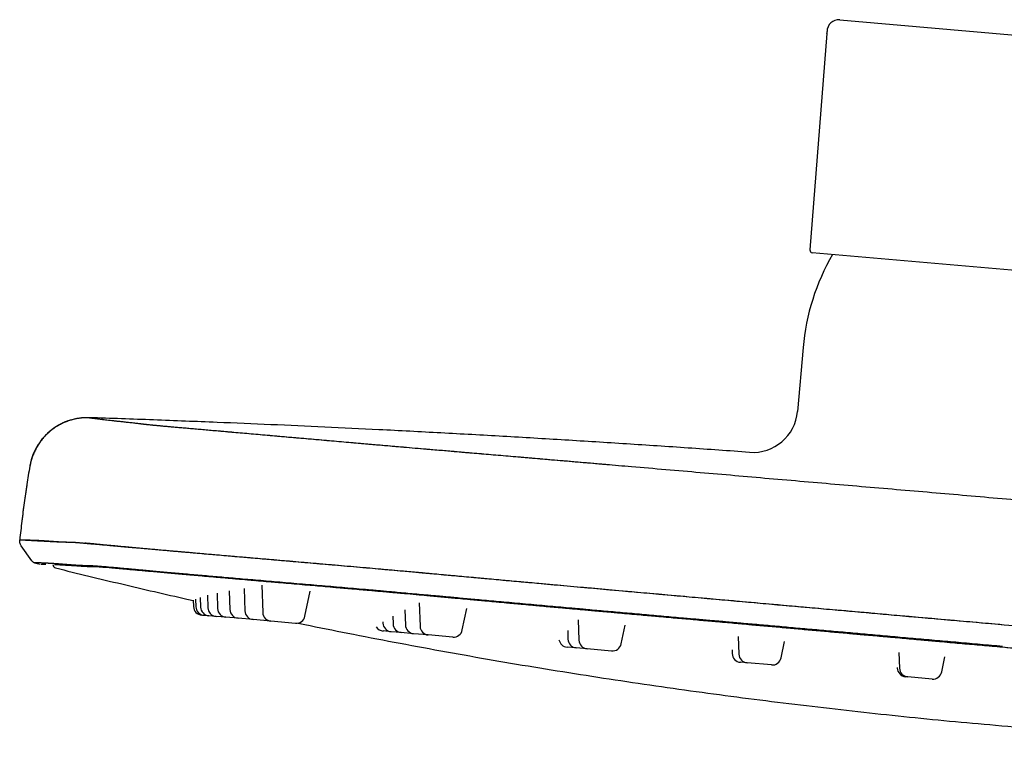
# Model space of a CAD drawing. Header units: millimetres. Extents: x 8 to 1894, y 12 to 2723.
# Tile 96 of 152: x 29 to 139, y 2641 to 2723. Entities that reach past the tile are written whole.
import ezdxf

# ---------------------------------------------------------------- set-up
doc = ezdxf.new("R2010")
doc.units = ezdxf.units.MM

msp = doc.modelspace()

# ---------------------------------------------------------------- linework, layer by layer
at = {"color": 7, "linetype": 'Continuous', "lineweight": 30}
for p, q in [((120.68, 2722.5), (144.72, 2720.4)), ((119.26, 2720.96), (117.36, 2696.89)), ((167.26, 2692.23), (117.63, 2696.57)), ((116.6, 2686.01), (115.98, 2678.9)), ((37.17, 2678.21), (36.67, 2678.21)), ((30.56, 2672.8), (30.54, 2672.8)), ((30.54, 2672.8), (30.56, 2672.8)), ((29.43, 2664.63), (29.42, 2664.63)), ((30.78, 2662.27), (29.6, 2663.96)), ((33.28, 2661.87), (33.36, 2661.87)), ((42.68, 2661.24), (43.24, 2661.19)), ((56.37, 2659.58), (56.47, 2656.52)), ((50.31, 2658.44), (50.36, 2657.06)), ((51.38, 2658.68), (51.44, 2656.96)), ((52.74, 2658.92), (52.81, 2656.84)), ((54.39, 2659.21), (54.48, 2656.69)), ((61.17, 2656.11), (61.76, 2658.9)), ((48.73, 2657.89), (48.76, 2657.2)), ((48.99, 2658.02), (49.02, 2657.17)), ((49.52, 2658.21), (49.55, 2657.13)), ((73.89, 2657.6), (73.98, 2654.99)), ((49.93, 2656.21), (49.67, 2656.23)), ((72.28, 2656.81), (72.34, 2655.13)), ((78.68, 2654.58), (79.18, 2656.96)), ((50.47, 2656.16), (49.93, 2656.21)), ((51.27, 2656.09), (50.47, 2656.16)), ((52.35, 2656), (51.27, 2656.09)), ((53.72, 2655.88), (52.35, 2656)), ((55.39, 2655.73), (53.72, 2655.88)), ((57.38, 2655.56), (55.39, 2655.73)), ((60.1, 2655.32), (57.38, 2655.56)), ((69.84, 2655.5), (69.84, 2655.35)), ((70.94, 2656.12), (70.97, 2655.25)), ((91.58, 2655.7), (91.66, 2653.44)), ((70.76, 2654.39), (69.87, 2654.47)), ((71.88, 2654.29), (70.76, 2654.39)), ((73.25, 2654.17), (71.88, 2654.29)), ((74.89, 2654.03), (73.25, 2654.17)), ((90.41, 2654.53), (90.44, 2653.55)), ((96.36, 2653.03), (96.8, 2655.1)), ((77.61, 2653.79), (74.89, 2654.03)), ((109.39, 2653.86), (109.46, 2651.88)), ((114.16, 2651.47), (114.55, 2653.31)), ((91.35, 2652.59), (90.34, 2652.68)), ((92.57, 2652.48), (91.35, 2652.59)), ((95.29, 2652.24), (92.57, 2652.48)), ((108.7, 2652.37), (108.71, 2651.95)), ((127.27, 2652.09), (127.33, 2650.32)), ((138.79, 2652.75), (138.62, 2652.76)), ((110.37, 2650.92), (109.62, 2650.99)), ((113.09, 2650.69), (110.37, 2650.92)), ((132.03, 2649.91), (132.39, 2651.6)), ((127.08, 2650.4), (127.08, 2650.34)), ((128.25, 2649.36), (127.99, 2649.38)), ((130.97, 2649.12), (128.25, 2649.36))]:
    msp.add_line(p, q, dxfattribs=at)
at = {"color": 7, "linetype": 'Continuous', "lineweight": 30, "flags": 128}
msp.add_lwpolyline([(139, 2655.17), (141.58, 2654.95)], dxfattribs=at)
at = {"color": 7, "linetype": 'Continuous', "lineweight": 30}
for centre, radius, start, end in [((120.57, 2721.2), 1.3, 85, 180.0883), ((116.27, 2721.2), 3, 355.5, 0.0883), ((117.66, 2696.87), 0.3, 175.5, 265), ((141.51, 2683.83), 25, 149.906, 175), ((111, 2679.34), 5, 265.8935, 355), ((33.51, 2661.88), 0.4, 179.4072, 256.0961), ((49.76, 2657.23), 1, 182, 265), ((50.02, 2657.21), 1, 182, 265), ((50.55, 2657.16), 1, 182, 265), ((51.36, 2657.09), 1, 182, 265), ((52.44, 2657), 1, 182, 265), ((53.81, 2656.88), 1, 182, 265), ((55.48, 2656.73), 1, 182, 265), ((57.47, 2656.56), 1, 182, 265), ((60.19, 2656.32), 1, 265, 348), ((70.84, 2655.39), 1, 182, 265), ((71.97, 2655.29), 1, 182, 265), ((69.96, 2655.46), 1, 211.6086, 265), ((73.34, 2655.17), 1, 182, 265), ((74.98, 2655.02), 1, 182, 265), ((77.7, 2654.79), 1, 265, 348), ((90.42, 2653.67), 1, 190.8853, 265), ((91.44, 2653.58), 1, 182, 265), ((92.66, 2653.48), 1, 182, 265), ((95.38, 2653.24), 1, 265, 348), ((109.71, 2651.98), 1, 182, 265), ((110.46, 2651.92), 1, 182, 265), ((113.18, 2651.68), 1, 265, 348), ((128.08, 2650.38), 1, 182, 265), ((128.33, 2650.36), 1, 182, 265), ((131.05, 2650.12), 1, 265, 348)]:
    msp.add_arc(centre, radius, start, end, dxfattribs=at)
for points, knots in [([(36.23, 2678.17), (36.18, 2678.16), (35.93, 2678.14), (35.5, 2678.06), (34.98, 2677.92), (34.49, 2677.74), (34.06, 2677.54), (33.63, 2677.31), (33.22, 2677.05), (32.83, 2676.75), (32.47, 2676.43), (32.13, 2676.08), (31.82, 2675.71), (31.54, 2675.32), (31.29, 2674.92), (31.07, 2674.5), (30.89, 2674.08), (30.74, 2673.65), (30.62, 2673.23), (30.57, 2672.94), (30.54, 2672.8)], [0, 0, 0, 0, 0.019752, 0.087804, 0.157289, 0.213755, 0.270846, 0.328415, 0.386308, 0.444363, 0.502419, 0.560312, 0.617881, 0.674972, 0.731437, 0.78714, 0.841953, 0.895765, 0.948475, 1, 1, 1, 1]), ([(36.9, 2678.21), (36.89, 2678.21), (36.87, 2678.21), (36.85, 2678.21), (36.82, 2678.21), (36.78, 2678.21), (36.75, 2678.21), (36.71, 2678.21), (36.66, 2678.21), (36.62, 2678.2), (36.57, 2678.2), (36.51, 2678.2), (36.45, 2678.19), (36.39, 2678.19), (36.33, 2678.18), (36.26, 2678.17), (36.18, 2678.16), (36.11, 2678.15), (36.03, 2678.14), (35.97, 2678.13), (35.92, 2678.13), (35.86, 2678.12), (35.76, 2678.1), (35.63, 2678.07), (35.45, 2678.03), (35.25, 2677.98), (35.03, 2677.92), (34.73, 2677.82), (34.36, 2677.67), (34.01, 2677.5), (33.73, 2677.35), (33.51, 2677.21), (33.27, 2677.06), (33.02, 2676.88), (32.75, 2676.66), (32.46, 2676.4), (32.18, 2676.12), (31.91, 2675.8), (31.66, 2675.47), (31.42, 2675.1), (31.19, 2674.7), (30.98, 2674.26), (30.81, 2673.8), (30.66, 2673.31), (30.59, 2672.97), (30.56, 2672.8)], [0, 0, 0, 0, 0.051962, 0.100966, 0.147016, 0.190115, 0.230264, 0.267468, 0.301733, 0.333064, 0.361472, 0.386967, 0.409566, 0.429294, 0.446187, 0.460305, 0.471749, 0.480716, 0.487614, 0.490556, 0.493364, 0.497137, 0.502848, 0.511574, 0.522795, 0.536547, 0.551416, 0.566337, 0.595758, 0.625265, 0.640604, 0.656115, 0.673487, 0.693134, 0.715044, 0.739184, 0.765502, 0.790257, 0.816547, 0.844282, 0.87335, 0.903617, 0.93493, 0.96712, 1, 1, 1, 1]), ([(36.9, 2678.21), (36.89, 2678.21), (36.88, 2678.21), (36.87, 2678.21), (36.87, 2678.21)], [0, 0, 0, 0, 0.9790927, 1, 1, 1, 1]), ([(110.64, 2674.35), (108.36, 2674.51), (103.8, 2674.84), (96.95, 2675.29), (90.09, 2675.72), (83.2, 2676.13), (76.3, 2676.51), (69.69, 2676.86), (63.38, 2677.16), (57.38, 2677.43), (52.21, 2677.65), (47.86, 2677.82), (44.32, 2677.96), (40.75, 2678.09), (38.37, 2678.17), (37.17, 2678.21)], [0, 0, 0, 0, 0.093146, 0.186371, 0.279831, 0.373647, 0.467636, 0.561455, 0.6436, 0.725172, 0.80647, 0.854459, 0.902639, 0.951118, 1, 1, 1, 1]), ([(37.17, 2678.21), (37.17, 2678.21), (37.17, 2678.21), (37.19, 2678.21), (37.21, 2678.2), (37.25, 2678.2), (37.29, 2678.19), (37.34, 2678.19), (37.4, 2678.18), (37.47, 2678.17), (37.55, 2678.16), (37.63, 2678.15), (37.72, 2678.14), (37.82, 2678.13), (37.92, 2678.11), (38.02, 2678.1), (38.13, 2678.09), (38.25, 2678.07), (38.35, 2678.06), (38.45, 2678.05), (38.5, 2678.04), (38.54, 2678.03), (38.55, 2678.03), (38.56, 2678.03), (38.57, 2678.03), (38.58, 2678.03), (38.59, 2678.03), (38.62, 2678.02), (38.74, 2678.01), (38.96, 2677.98), (39.29, 2677.94), (39.65, 2677.9), (40.04, 2677.86), (40.45, 2677.82), (40.91, 2677.77), (41.4, 2677.71), (41.92, 2677.66), (42.34, 2677.61), (42.61, 2677.58), (42.73, 2677.56), (42.78, 2677.56), (42.79, 2677.56), (42.8, 2677.56), (42.8, 2677.56), (42.81, 2677.55), (42.81, 2677.55), (42.82, 2677.55), (42.85, 2677.55), (42.9, 2677.54), (42.97, 2677.53), (43.04, 2677.53), (43.11, 2677.52), (43.17, 2677.51), (43.23, 2677.5), (43.28, 2677.5), (43.33, 2677.49), (43.37, 2677.49), (43.41, 2677.48), (43.44, 2677.48), (43.47, 2677.47), (43.5, 2677.47), (43.52, 2677.47), (43.54, 2677.47), (43.56, 2677.46), (43.58, 2677.46), (43.6, 2677.46), (43.65, 2677.45), (43.75, 2677.44), (43.9, 2677.43), (44.05, 2677.41), (44.18, 2677.4), (44.31, 2677.39), (44.45, 2677.37), (44.6, 2677.36), (44.75, 2677.35), (44.92, 2677.33), (45.17, 2677.31), (45.53, 2677.27), (46.02, 2677.23), (46.56, 2677.18), (47.14, 2677.13), (47.76, 2677.08), (48.41, 2677.02), (49.09, 2676.96), (49.79, 2676.9), (50.54, 2676.83), (51.31, 2676.77), (52.15, 2676.69), (53.03, 2676.61), (53.96, 2676.53), (54.93, 2676.45), (55.93, 2676.36), (56.97, 2676.27), (58.02, 2676.18), (59.08, 2676.08), (60.15, 2675.99), (61.26, 2675.89), (62.39, 2675.79), (63.53, 2675.69), (64.65, 2675.6), (65.73, 2675.5), (66.81, 2675.41), (67.89, 2675.31), (68.99, 2675.22), (70.12, 2675.12), (71.28, 2675.02), (72.49, 2674.91), (73.73, 2674.81), (74.85, 2674.71), (75.84, 2674.63), (76.67, 2674.56), (77.25, 2674.51), (77.58, 2674.48), (77.68, 2674.47), (77.78, 2674.46), (77.88, 2674.45), (77.98, 2674.44), (78.37, 2674.41), (79.05, 2674.35), (80.04, 2674.27), (81.07, 2674.18), (82.14, 2674.09), (83.24, 2674), (84.37, 2673.9), (85.54, 2673.8), (86.74, 2673.7), (87.98, 2673.59), (89.26, 2673.48), (90.58, 2673.37), (91.93, 2673.25), (93.09, 2673.16), (94.04, 2673.07), (94.62, 2673.02), (94.96, 2672.99), (95.06, 2672.99)], [0, 0, 0, 0, 0.017308, 0.034397, 0.051267, 0.067918, 0.084348, 0.100559, 0.11655, 0.133885, 0.150953, 0.167754, 0.184288, 0.200554, 0.216552, 0.232282, 0.247746, 0.262944, 0.277877, 0.286945, 0.295912, 0.297033, 0.298151, 0.299268, 0.300384, 0.301498, 0.30261, 0.303776, 0.311077, 0.340625, 0.371015, 0.40127, 0.431396, 0.46139, 0.491242, 0.5239, 0.556352, 0.584724, 0.597148, 0.602603, 0.605, 0.605269, 0.605539, 0.605808, 0.606076, 0.606345, 0.606614, 0.606883, 0.611256, 0.615371, 0.619231, 0.622835, 0.626183, 0.629275, 0.632113, 0.634549, 0.63676, 0.638746, 0.640506, 0.642042, 0.643352, 0.644438, 0.64476, 0.645499, 0.646402, 0.647303, 0.648202, 0.651721, 0.657947, 0.661079, 0.664195, 0.667293, 0.670377, 0.673446, 0.6765, 0.679542, 0.682571, 0.689866, 0.697116, 0.704329, 0.711516, 0.718682, 0.725838, 0.732581, 0.739327, 0.746084, 0.752856, 0.759651, 0.766856, 0.774032, 0.781187, 0.788329, 0.795469, 0.802616, 0.809369, 0.816147, 0.82296, 0.829818, 0.836731, 0.843068, 0.849298, 0.855234, 0.861165, 0.867164, 0.873231, 0.879368, 0.885748, 0.892212, 0.898763, 0.903138, 0.907554, 0.911475, 0.91199, 0.912507, 0.913024, 0.913542, 0.91406, 0.914579, 0.919396, 0.924407, 0.929612, 0.935009, 0.9406, 0.946279, 0.952144, 0.958195, 0.96443, 0.97085, 0.977454, 0.984243, 0.991224, 0.994894, 0.998489, 1, 1, 1, 1]), ([(37.17, 2678.21), (37.17, 2678.21), (37.18, 2678.21), (37.25, 2678.2), (37.36, 2678.18), (37.52, 2678.16), (37.72, 2678.14), (37.97, 2678.11), (38.23, 2678.07), (38.42, 2678.05), (38.51, 2678.04)], [0, 0, 0, 0, 0.129445, 0.258902, 0.38837, 0.517845, 0.647324, 0.774493, 0.90166, 1, 1, 1, 1]), ([(51.72, 2676.73), (51.85, 2676.72), (52.27, 2676.68), (53.01, 2676.62), (53.95, 2676.53), (54.94, 2676.45), (55.96, 2676.36), (57.01, 2676.27), (58.08, 2676.17), (59.15, 2676.08), (60.23, 2675.98), (61.33, 2675.89), (62.46, 2675.79), (63.58, 2675.69), (64.68, 2675.59), (65.77, 2675.5), (66.88, 2675.4), (68, 2675.3), (69.14, 2675.2), (70.3, 2675.1), (71.51, 2675), (72.77, 2674.89), (74.08, 2674.78), (75.41, 2674.66), (76.75, 2674.55), (78.36, 2674.41), (80.26, 2674.25), (82.42, 2674.07), (84.59, 2673.88), (86.77, 2673.7), (89.17, 2673.49), (91.79, 2673.27), (94.64, 2673.02), (97.82, 2672.75), (101.33, 2672.45), (105.16, 2672.12), (108.99, 2671.79), (112.85, 2671.45), (116.73, 2671.12), (120.64, 2670.78), (124.56, 2670.44), (128.47, 2670.11), (132.38, 2669.77), (136.3, 2669.43), (138.91, 2669.2), (140.22, 2669.08)], [0, 0, 0, 0, 0.006937, 0.022321, 0.037765, 0.053258, 0.068773, 0.084284, 0.099763, 0.114312, 0.128825, 0.143316, 0.157801, 0.172294, 0.185489, 0.198727, 0.212004, 0.225301, 0.2386, 0.251886, 0.265143, 0.279693, 0.294238, 0.308794, 0.323373, 0.337974, 0.361308, 0.384633, 0.407953, 0.431271, 0.454588, 0.485123, 0.51566, 0.546193, 0.587064, 0.627902, 0.668698, 0.709448, 0.750997, 0.792521, 0.834026, 0.87552, 0.917009, 0.9585, 1, 1, 1, 1]), ([(30.54, 2672.8), (30.43, 2672.12), (30.2, 2670.77), (29.91, 2668.73), (29.65, 2666.68), (29.5, 2665.32), (29.42, 2664.63)], [0, 0, 0, 0, 0.250017, 0.500008, 0.750001, 1, 1, 1, 1]), ([(30.2, 2670.69), (30.1, 2670.04), (29.91, 2668.73), (29.74, 2667.41), (29.66, 2666.75)], [0, 0, 0, 0, 0.499983, 1, 1, 1, 1]), ([(29.6, 2663.96), (29.57, 2664.01), (29.5, 2664.11), (29.45, 2664.28), (29.41, 2664.46), (29.42, 2664.57), (29.42, 2664.63)], [0, 0, 0, 0, 0.248005, 0.500009, 0.752009, 1, 1, 1, 1]), ([(29.42, 2664.63), (29.42, 2664.63), (29.43, 2664.63), (29.44, 2664.63), (29.45, 2664.63), (29.47, 2664.63), (29.5, 2664.63), (29.54, 2664.63), (29.58, 2664.63), (29.64, 2664.62), (29.7, 2664.62), (29.77, 2664.61), (29.84, 2664.61), (29.93, 2664.6), (30.02, 2664.6), (30.11, 2664.59), (30.21, 2664.59), (30.32, 2664.58), (30.42, 2664.57), (30.53, 2664.57), (30.63, 2664.56), (30.74, 2664.56), (30.85, 2664.55), (30.97, 2664.54), (31.08, 2664.54), (31.2, 2664.53), (31.32, 2664.52), (31.45, 2664.52), (31.58, 2664.51), (31.71, 2664.5), (31.85, 2664.49), (31.99, 2664.49), (32.13, 2664.48), (32.27, 2664.47), (32.43, 2664.46), (32.58, 2664.46), (32.74, 2664.45), (32.89, 2664.44), (33.05, 2664.43), (33.2, 2664.43), (33.35, 2664.42), (33.49, 2664.41), (33.63, 2664.41), (33.77, 2664.4), (33.91, 2664.4), (34.06, 2664.39), (34.22, 2664.38), (34.39, 2664.38), (34.55, 2664.37), (34.65, 2664.37), (34.7, 2664.37)], [0, 0, 0, 0, 0.0251115, 0.0499316, 0.0745478, 0.0989798, 0.1231652, 0.1470475, 0.1748304, 0.2023008, 0.2294859, 0.2563175, 0.2832718, 0.309822, 0.3360194, 0.3618823, 0.3873948, 0.4125452, 0.4373475, 0.4587798, 0.4799571, 0.5008398, 0.5213874, 0.5415834, 0.5614765, 0.5811229, 0.6005645, 0.6206866, 0.6405066, 0.6599789, 0.6790964, 0.6978818, 0.716357, 0.7361762, 0.7556506, 0.7747829, 0.7935741, 0.8120125, 0.8300817, 0.8477675, 0.8636372, 0.8791863, 0.8944222, 0.9093517, 0.9239799, 0.9383089, 0.9551106, 0.9714848, 0.9874317, 1, 1, 1, 1]), ([(29.43, 2664.63), (29.44, 2664.63), (29.45, 2664.63), (29.52, 2664.63), (29.64, 2664.63), (29.8, 2664.63), (30.01, 2664.62), (30.27, 2664.61), (30.56, 2664.6), (30.91, 2664.59), (31.3, 2664.57), (31.74, 2664.55), (32.22, 2664.52), (32.74, 2664.48), (33.21, 2664.45), (33.59, 2664.43), (33.87, 2664.41), (34.16, 2664.39), (34.46, 2664.38), (34.78, 2664.37), (35.08, 2664.36), (35.3, 2664.36), (35.46, 2664.35), (35.49, 2664.35)], [0, 0, 0, 0, 0.050041, 0.113141, 0.176237, 0.239331, 0.302427, 0.364398, 0.426373, 0.488355, 0.550345, 0.612342, 0.674342, 0.736343, 0.798339, 0.826174, 0.854011, 0.881855, 0.909707, 0.937531, 0.965307, 0.993201, 1, 1, 1, 1]), ([(35.4, 2664.35), (35.4, 2664.35), (35.42, 2664.35), (35.43, 2664.35), (35.45, 2664.35), (35.45, 2664.35), (35.45, 2664.35), (35.46, 2664.35), (35.46, 2664.35), (35.46, 2664.35), (35.47, 2664.35), (35.47, 2664.35), (35.48, 2664.35), (35.48, 2664.35), (35.5, 2664.35), (35.51, 2664.35), (35.53, 2664.35), (35.55, 2664.34), (35.58, 2664.34), (35.62, 2664.34), (35.66, 2664.33), (35.71, 2664.33), (35.77, 2664.32), (35.85, 2664.32), (35.93, 2664.31), (36.04, 2664.3), (36.15, 2664.29), (36.29, 2664.28), (36.44, 2664.26), (36.62, 2664.25), (36.81, 2664.23), (37.01, 2664.21), (37.22, 2664.2), (37.46, 2664.17), (37.71, 2664.15), (38, 2664.13), (38.3, 2664.1), (38.62, 2664.07), (38.97, 2664.04), (39.34, 2664.01), (39.75, 2663.97), (40.19, 2663.93), (40.68, 2663.89), (41.22, 2663.84), (41.8, 2663.79), (42.42, 2663.74), (43.08, 2663.68), (43.76, 2663.62), (44.46, 2663.56), (45.16, 2663.49), (45.81, 2663.44), (46.41, 2663.38), (46.91, 2663.34), (47.27, 2663.31), (47.47, 2663.29), (47.52, 2663.29), (47.58, 2663.28), (47.63, 2663.28), (47.69, 2663.27), (47.75, 2663.27), (48.09, 2663.24), (48.73, 2663.18), (49.68, 2663.1), (50.65, 2663.01), (51.63, 2662.93), (52.61, 2662.84), (53.61, 2662.75), (54.61, 2662.67), (55.64, 2662.58), (56.67, 2662.49), (57.58, 2662.41), (58.38, 2662.34), (58.9, 2662.3), (59.25, 2662.27), (59.42, 2662.26), (59.6, 2662.24), (59.78, 2662.23), (59.96, 2662.21), (60.52, 2662.16), (61.47, 2662.08), (62.82, 2661.96), (64.19, 2661.85), (65.57, 2661.73), (66.97, 2661.6), (68.31, 2661.49), (69.61, 2661.37), (70.86, 2661.26), (72.24, 2661.14), (73.28, 2661.04), (73.98, 2660.98), (74.2, 2660.96), (74.41, 2660.94), (74.63, 2660.92), (74.84, 2660.9), (75.67, 2660.83), (77.1, 2660.7), (79.14, 2660.51), (81.17, 2660.33), (83.19, 2660.14), (85.2, 2659.96), (87.58, 2659.75), (90.32, 2659.5), (93.42, 2659.22), (96.38, 2658.95), (99.2, 2658.7), (101.9, 2658.46), (104.58, 2658.22), (107.24, 2657.98), (109.86, 2657.75), (112.46, 2657.51), (115.05, 2657.28), (117.62, 2657.06), (120.17, 2656.83), (122.69, 2656.61), (125.19, 2656.38), (127.8, 2656.15), (130.53, 2655.91), (133.38, 2655.66), (136.2, 2655.42), (138.07, 2655.25), (139, 2655.17)], [0, 0, 0, 0, 0.001355, 0.003648, 0.003905, 0.004161, 0.004417, 0.004673, 0.004929, 0.005185, 0.00544, 0.005615, 0.006096, 0.006842, 0.007726, 0.008818, 0.010119, 0.011955, 0.01409, 0.016526, 0.019261, 0.022296, 0.026052, 0.030184, 0.034693, 0.039582, 0.044848, 0.05039, 0.056298, 0.062572, 0.069211, 0.075131, 0.081314, 0.08776, 0.094468, 0.101438, 0.108671, 0.115731, 0.123025, 0.130553, 0.138317, 0.146318, 0.155062, 0.164074, 0.173352, 0.182894, 0.192697, 0.20276, 0.211826, 0.221087, 0.230543, 0.236892, 0.243326, 0.249061, 0.249709, 0.250358, 0.251007, 0.251658, 0.252309, 0.252961, 0.253614, 0.264418, 0.275069, 0.28557, 0.29592, 0.306116, 0.316156, 0.326039, 0.33602, 0.345833, 0.35548, 0.361758, 0.367965, 0.369579, 0.371188, 0.372792, 0.374392, 0.375987, 0.377577, 0.389464, 0.401297, 0.413073, 0.424789, 0.436441, 0.448025, 0.458163, 0.468249, 0.478288, 0.491471, 0.493191, 0.49491, 0.496628, 0.498344, 0.500059, 0.501773, 0.517938, 0.534, 0.549963, 0.565832, 0.581614, 0.597306, 0.62177, 0.645972, 0.669915, 0.69111, 0.71216, 0.733045, 0.753712, 0.774122, 0.794312, 0.814354, 0.834304, 0.854125, 0.873739, 0.893083, 0.912173, 0.934433, 0.956513, 0.978391, 1, 1, 1, 1]), ([(36.67, 2664.27), (36.73, 2664.27), (36.91, 2664.25), (37.23, 2664.23), (37.64, 2664.19), (38.09, 2664.15), (38.58, 2664.1), (39.11, 2664.05), (39.7, 2664), (40.34, 2663.94), (41.03, 2663.87), (41.75, 2663.81), (42.52, 2663.74), (43.31, 2663.66), (44.12, 2663.59), (44.95, 2663.52), (45.81, 2663.44), (46.7, 2663.36), (47.64, 2663.28), (48.63, 2663.19), (49.68, 2663.1), (50.76, 2663), (51.87, 2662.91), (53.02, 2662.81), (54.18, 2662.71), (55.34, 2662.61), (56.5, 2662.51), (57.68, 2662.41), (58.88, 2662.3), (60.12, 2662.2), (61.41, 2662.09), (62.75, 2661.97), (64.11, 2661.85), (65.5, 2661.73), (66.91, 2661.61), (68.31, 2661.49), (69.7, 2661.36), (71.08, 2661.24), (72.46, 2661.12), (73.85, 2660.99), (75.51, 2660.84), (77.46, 2660.66), (79.68, 2660.46), (81.9, 2660.26), (84.13, 2660.05), (86.58, 2659.83), (89.26, 2659.59), (92.18, 2659.33), (95.44, 2659.03), (99.03, 2658.72), (102.95, 2658.37), (106.88, 2658.02), (110.84, 2657.67), (114.83, 2657.31), (118.86, 2656.95), (122.88, 2656.6), (126.91, 2656.24), (130.94, 2655.88), (134.97, 2655.52), (137.65, 2655.29), (139, 2655.17)], [0, 0, 0, 0, 0.007237, 0.019074, 0.030877, 0.042657, 0.054423, 0.066185, 0.078673, 0.091189, 0.103732, 0.116301, 0.128894, 0.141503, 0.153355, 0.165171, 0.176959, 0.188729, 0.200491, 0.212971, 0.225472, 0.237997, 0.250551, 0.26314, 0.275762, 0.287632, 0.299462, 0.311259, 0.323034, 0.334795, 0.347265, 0.359746, 0.372251, 0.384793, 0.397387, 0.410047, 0.421971, 0.433851, 0.445693, 0.457501, 0.469276, 0.48801, 0.506704, 0.525368, 0.544002, 0.562622, 0.587007, 0.611407, 0.635816, 0.6685, 0.701179, 0.733855, 0.76653, 0.799877, 0.833228, 0.866581, 0.899936, 0.933292, 0.966647, 1, 1, 1, 1]), ([(30.78, 2662.27), (30.8, 2662.25), (30.84, 2662.2), (30.91, 2662.14), (30.98, 2662.1), (31.04, 2662.08), (31.07, 2662.07)], [0, 0, 0, 0, 0.247994, 0.5, 0.752006, 1, 1, 1, 1]), ([(31.07, 2662.07), (31.17, 2662.04), (31.38, 2661.99), (31.59, 2661.94), (31.7, 2661.91)], [0, 0, 0, 0, 0.500798, 1, 1, 1, 1]), ([(138.79, 2652.75), (137.97, 2652.82), (136.34, 2652.96), (133.91, 2653.18), (131.52, 2653.39), (129.17, 2653.59), (126.87, 2653.8), (124.62, 2654), (122.42, 2654.2), (120.26, 2654.39), (118.13, 2654.58), (116.04, 2654.76), (113.98, 2654.95), (111.96, 2655.13), (110.43, 2655.26), (109.39, 2655.35), (108.82, 2655.4), (108.25, 2655.45), (107.67, 2655.51), (107.06, 2655.56), (106.12, 2655.64), (104.86, 2655.75), (103.09, 2655.91), (101.1, 2656.08), (98.93, 2656.28), (96.78, 2656.47), (94.68, 2656.65), (93.23, 2656.78), (92.41, 2656.85), (92.22, 2656.87), (92.02, 2656.89), (91.82, 2656.91), (91.61, 2656.93), (91.37, 2656.95), (91.12, 2656.97), (90.53, 2657.02), (89.64, 2657.1), (88.45, 2657.21), (87.24, 2657.32), (86.02, 2657.43), (84.79, 2657.54), (83.6, 2657.65), (82.46, 2657.75), (81.37, 2657.85), (80.36, 2657.94), (79.43, 2658.03), (78.58, 2658.1), (77.85, 2658.17), (77.23, 2658.23), (76.75, 2658.27), (76.42, 2658.3), (76.24, 2658.32), (76.18, 2658.32), (76.13, 2658.33), (76.07, 2658.33), (76.02, 2658.34), (75.62, 2658.37), (74.9, 2658.44), (73.87, 2658.53), (72.87, 2658.62), (71.9, 2658.71), (71.03, 2658.79), (70.26, 2658.86), (69.58, 2658.92), (68.91, 2658.98), (68.23, 2659.04), (67.34, 2659.12), (66.25, 2659.21), (64.98, 2659.32), (63.72, 2659.43), (62.47, 2659.54), (61.2, 2659.64), (59.93, 2659.75), (58.67, 2659.86), (57.44, 2659.97), (56.24, 2660.07), (55.08, 2660.17), (53.97, 2660.26), (52.91, 2660.36), (51.9, 2660.44), (50.91, 2660.53), (49.95, 2660.61), (49.01, 2660.69), (48.07, 2660.78), (47.15, 2660.86), (46.27, 2660.94), (45.42, 2661.01), (44.62, 2661.09), (43.93, 2661.15), (43.35, 2661.2), (42.87, 2661.24), (42.41, 2661.29), (41.96, 2661.33), (41.53, 2661.37), (41.12, 2661.4), (40.7, 2661.44), (40.28, 2661.48), (39.86, 2661.52), (39.46, 2661.55), (39.17, 2661.58), (38.95, 2661.6), (38.8, 2661.61), (38.66, 2661.62), (38.52, 2661.63), (38.39, 2661.65), (38.28, 2661.65), (38.15, 2661.66), (38, 2661.68), (37.84, 2661.69), (37.69, 2661.7), (37.56, 2661.7), (37.44, 2661.71), (37.36, 2661.71), (37.31, 2661.71), (37.29, 2661.71), (37.27, 2661.72), (37.25, 2661.72), (37.22, 2661.72), (37.2, 2661.72), (37.06, 2661.72), (36.8, 2661.73), (36.42, 2661.74), (36.05, 2661.76), (35.68, 2661.78), (35.33, 2661.81), (34.99, 2661.83), (34.66, 2661.86), (34.34, 2661.88), (34.03, 2661.91), (33.74, 2661.93), (33.46, 2661.95), (33.2, 2661.97), (33, 2661.98), (32.85, 2661.99), (32.74, 2661.99), (32.64, 2662), (32.54, 2662), (32.45, 2662.01), (32.36, 2662.01), (32.22, 2662.02), (32.03, 2662.03), (31.82, 2662.04), (31.69, 2662.04), (31.61, 2662.05), (31.58, 2662.05), (31.55, 2662.05), (31.52, 2662.05), (31.49, 2662.05), (31.46, 2662.05), (31.42, 2662.06), (31.37, 2662.06), (31.32, 2662.06), (31.27, 2662.06), (31.22, 2662.06), (31.18, 2662.07), (31.15, 2662.07), (31.12, 2662.07), (31.1, 2662.07), (31.08, 2662.07), (31.07, 2662.07), (31.07, 2662.07), (31.07, 2662.07)], [0, 0, 0, 0, 0.009695, 0.019246, 0.028652, 0.037915, 0.047033, 0.055848, 0.064525, 0.073062, 0.081461, 0.08972, 0.097841, 0.105822, 0.113666, 0.11594, 0.118203, 0.120454, 0.122694, 0.125015, 0.127664, 0.133863, 0.139999, 0.148763, 0.157398, 0.165906, 0.174287, 0.182425, 0.183217, 0.184009, 0.184799, 0.185589, 0.186377, 0.187325, 0.188375, 0.189418, 0.194305, 0.199056, 0.20367, 0.208749, 0.213653, 0.21838, 0.22293, 0.227304, 0.2315, 0.235046, 0.238455, 0.241726, 0.24381, 0.245834, 0.247566, 0.247789, 0.248011, 0.248233, 0.248454, 0.248674, 0.248894, 0.253205, 0.257389, 0.261449, 0.265384, 0.269196, 0.272105, 0.27494, 0.277701, 0.280466, 0.283486, 0.288907, 0.294368, 0.299871, 0.305421, 0.31102, 0.316967, 0.322863, 0.328717, 0.334538, 0.340335, 0.346117, 0.35156, 0.357001, 0.362445, 0.367898, 0.373364, 0.379164, 0.384953, 0.390737, 0.396521, 0.40231, 0.408107, 0.412019, 0.415939, 0.419868, 0.423807, 0.427758, 0.431723, 0.435704, 0.440517, 0.44535, 0.450207, 0.455091, 0.457294, 0.459503, 0.461719, 0.463942, 0.466173, 0.468162, 0.470086, 0.473562, 0.477177, 0.480934, 0.484834, 0.488385, 0.49205, 0.492888, 0.493732, 0.494582, 0.495437, 0.496299, 0.497166, 0.498039, 0.514778, 0.531669, 0.548705, 0.565883, 0.583198, 0.600333, 0.617593, 0.634974, 0.652473, 0.670086, 0.687814, 0.705656, 0.723615, 0.731716, 0.739841, 0.74799, 0.755923, 0.763806, 0.771672, 0.779522, 0.802735, 0.825807, 0.84874, 0.853049, 0.857353, 0.861652, 0.865947, 0.870236, 0.874519, 0.878497, 0.889576, 0.90086, 0.911295, 0.921899, 0.932671, 0.943612, 0.954722, 0.965798, 0.977036, 0.988437, 1, 1, 1, 1]), ([(31.82, 2661.91), (31.83, 2661.91), (31.86, 2661.91), (31.93, 2661.91), (32.02, 2661.9), (32.13, 2661.9), (32.23, 2661.9), (32.3, 2661.9), (32.33, 2661.89)], [0, 0, 0, 0, 0.0956072, 0.2957529, 0.490323, 0.6829049, 0.8734934, 1, 1, 1, 1]), ([(32.09, 2662.03), (32.09, 2662.03), (32.09, 2662.03), (32.09, 2662.03), (32.09, 2662.03)], [0, 0, 0, 0, 0.693378, 1, 1, 1, 1]), ([(33.36, 2661.87), (33.43, 2661.87), (33.63, 2661.86), (34.01, 2661.84), (34.5, 2661.81), (35.03, 2661.78), (35.61, 2661.74), (36.23, 2661.7), (36.94, 2661.66), (37.42, 2661.65), (37.77, 2661.64), (37.94, 2661.64), (38.14, 2661.63), (38.38, 2661.61), (38.67, 2661.59), (39, 2661.57), (39.36, 2661.54), (39.75, 2661.5), (40.18, 2661.47), (40.66, 2661.42), (41, 2661.39), (41.19, 2661.38), (41.2, 2661.38)], [0, 0, 0, 0, 0.055225, 0.160319, 0.265413, 0.370514, 0.475619, 0.580723, 0.685823, 0.790925, 0.810453, 0.830003, 0.849551, 0.869077, 0.88857, 0.90802, 0.926302, 0.944545, 0.962763, 0.980972, 0.999189, 1, 1, 1, 1]), ([(33.41, 2661.49), (34.64, 2661.18), (37.09, 2660.58), (40.76, 2659.7), (44.4, 2658.85), (47.05, 2658.24), (48.5, 2657.91), (48.73, 2657.86)], [0, 0, 0, 0, 0.241508, 0.480649, 0.717976, 0.954045, 1, 1, 1, 1]), ([(36.92, 2661.67), (36.95, 2661.67), (37.05, 2661.66), (37.23, 2661.66), (37.42, 2661.65), (37.53, 2661.65), (37.57, 2661.65), (37.58, 2661.65), (37.59, 2661.65), (37.6, 2661.65), (37.62, 2661.65), (37.66, 2661.65), (37.71, 2661.65), (37.76, 2661.64)], [0, 0, 0, 0, 0.087129, 0.393354, 0.660085, 0.776625, 0.791849, 0.807064, 0.822271, 0.837469, 0.852658, 0.867839, 1, 1, 1, 1]), ([(40.19, 2661.46), (40.27, 2661.46), (40.46, 2661.44), (40.79, 2661.41), (41.16, 2661.38), (41.42, 2661.36), (41.55, 2661.34)], [0, 0, 0, 0, 0.201111, 0.46965, 0.73967, 1, 1, 1, 1]), ([(40.19, 2661.46), (40.22, 2661.46), (40.3, 2661.46), (40.41, 2661.45), (40.53, 2661.43), (40.66, 2661.42), (40.78, 2661.41), (40.91, 2661.4), (41.04, 2661.39), (41.31, 2661.37), (41.75, 2661.33), (42.38, 2661.27), (43.05, 2661.21), (43.76, 2661.14), (44.5, 2661.08), (45.27, 2661.01), (46.06, 2660.94), (46.87, 2660.86), (47.71, 2660.79), (48.59, 2660.71), (49.51, 2660.63), (50.48, 2660.55), (51.5, 2660.46), (52.56, 2660.37), (53.65, 2660.27), (54.66, 2660.18), (55.31, 2660.13), (55.59, 2660.1)], [0, 0, 0, 0, 0.0123386, 0.0255691, 0.0387425, 0.0518598, 0.0649217, 0.0779291, 0.0908829, 0.1037838, 0.1591957, 0.2143207, 0.2692082, 0.3239065, 0.3784622, 0.4329213, 0.4842211, 0.5355137, 0.5868377, 0.6382324, 0.6897383, 0.7439249, 0.7981148, 0.8523638, 0.9067317, 0.9612827, 1, 1, 1, 1]), ([(41.54, 2661.34), (41.61, 2661.34), (41.87, 2661.31), (42.38, 2661.27), (43.04, 2661.21), (43.75, 2661.14), (44.51, 2661.08), (45.28, 2661.01), (46.07, 2660.94), (46.88, 2660.86), (47.73, 2660.79), (48.6, 2660.71), (49.52, 2660.63), (50.5, 2660.54), (51.53, 2660.45), (52.6, 2660.36), (53.7, 2660.27), (54.83, 2660.17), (55.97, 2660.07), (57.11, 2659.97), (58.24, 2659.88), (59.4, 2659.78), (60.58, 2659.68), (61.75, 2659.58), (62.9, 2659.48), (64.02, 2659.38), (65.17, 2659.28), (66.33, 2659.18), (67.51, 2659.08), (68.7, 2658.97), (69.93, 2658.86), (71.22, 2658.75), (72.55, 2658.63), (73.89, 2658.51), (75.23, 2658.38), (76.85, 2658.24), (78.73, 2658.06), (80.9, 2657.86), (83.06, 2657.66), (85.23, 2657.47), (87.62, 2657.25), (90.24, 2657.01), (93.09, 2656.76), (96.26, 2656.48), (99.77, 2656.16), (103.6, 2655.82), (107.44, 2655.48), (111.31, 2655.14), (115.21, 2654.79), (119.13, 2654.44), (123.06, 2654.09), (126.99, 2653.74), (130.92, 2653.39), (134.85, 2653.04), (137.47, 2652.81), (138.78, 2652.69)], [0, 0, 0, 0, 0.005024, 0.018593, 0.032192, 0.045803, 0.059411, 0.072995, 0.085763, 0.098502, 0.111223, 0.123936, 0.136654, 0.150177, 0.163745, 0.177342, 0.190953, 0.204563, 0.218149, 0.230918, 0.243658, 0.256379, 0.269092, 0.281809, 0.293397, 0.305022, 0.316669, 0.328328, 0.339985, 0.351629, 0.363242, 0.375957, 0.388627, 0.401268, 0.413891, 0.426504, 0.446629, 0.46675, 0.48687, 0.506992, 0.527114, 0.553467, 0.579825, 0.60619, 0.641516, 0.676863, 0.712235, 0.747613, 0.7837, 0.819773, 0.855836, 0.891888, 0.927932, 0.963969, 1, 1, 1, 1]), ([(41.55, 2661.34), (41.55, 2661.34), (41.72, 2661.33), (41.91, 2661.31), (42.09, 2661.29)], [0, 0, 0, 0, 0.03142, 1, 1, 1, 1]), ([(52.31, 2660.39), (52.59, 2660.36), (52.87, 2660.34), (53.16, 2660.31), (53.16, 2660.31)], [0, 0, 0, 0, 0.999248, 1, 1, 1, 1]), ([(53.16, 2660.31), (53.48, 2660.29), (53.82, 2660.26), (54.16, 2660.23), (54.17, 2660.23)], [0, 0, 0, 0, 0.972916, 1, 1, 1, 1]), ([(55.26, 2660.13), (55.6, 2660.1), (55.95, 2660.07), (56.32, 2660.04), (56.33, 2660.04)], [0, 0, 0, 0, 0.978951, 1, 1, 1, 1]), ([(56.33, 2660.04), (56.69, 2660.01), (57.05, 2659.98), (57.43, 2659.95), (57.43, 2659.95)], [0, 0, 0, 0, 0.985646, 1, 1, 1, 1]), ([(57.43, 2659.95), (57.8, 2659.91), (58.17, 2659.88), (58.56, 2659.85), (58.56, 2659.85)], [0, 0, 0, 0, 0.9934272, 1, 1, 1, 1]), ([(57.82, 2659.91), (57.94, 2659.9), (58.46, 2659.86), (59.38, 2659.78), (60.57, 2659.68), (61.73, 2659.58), (62.87, 2659.48), (63.98, 2659.38), (65.09, 2659.29), (66.08, 2659.2), (66.93, 2659.13), (67.62, 2659.07), (68.29, 2659.01), (68.95, 2658.95), (69.69, 2658.88), (70.51, 2658.81), (71.27, 2658.74), (71.75, 2658.7), (71.91, 2658.68)], [0, 0, 0, 0, 0.030453, 0.120348, 0.2099, 0.299294, 0.378481, 0.457555, 0.536555, 0.615508, 0.66514, 0.712611, 0.756938, 0.801689, 0.847493, 0.906226, 0.966624, 1, 1, 1, 1]), ([(58.56, 2659.85), (58.94, 2659.82), (59.7, 2659.75), (60.86, 2659.65), (62.01, 2659.55), (63.15, 2659.46), (64.32, 2659.35), (65.5, 2659.25), (66.72, 2659.15), (67.98, 2659.04), (69.28, 2658.92), (70.59, 2658.8), (71.91, 2658.69), (73.23, 2658.57), (74.63, 2658.44), (76.11, 2658.3), (77.68, 2658.16), (79.25, 2658.01), (81.49, 2657.81), (84.42, 2657.54), (88.01, 2657.21), (91.62, 2656.89), (95.23, 2656.57), (98.83, 2656.25), (102.41, 2655.93), (105.99, 2655.61), (109.57, 2655.29), (113.15, 2654.97), (116.74, 2654.65), (120.34, 2654.33), (123.93, 2654.01), (127.09, 2653.73), (129.8, 2653.49), (132.07, 2653.28), (134.32, 2653.08), (136.56, 2652.89), (138.04, 2652.76), (138.78, 2652.69)], [0, 0, 0, 0, 0.0166542, 0.033406, 0.0492025, 0.0650403, 0.0809218, 0.0968295, 0.1127455, 0.1296159, 0.1464554, 0.1632126, 0.1798859, 0.1964935, 0.2130545, 0.2325345, 0.2519901, 0.2714319, 0.2908671, 0.3351814, 0.3794966, 0.4238404, 0.4682172, 0.5126334, 0.5563042, 0.6000287, 0.6438089, 0.68761, 0.7314305, 0.7752727, 0.8191486, 0.8630315, 0.8906472, 0.9183283, 0.9458434, 0.9730184, 1, 1, 1, 1]), ([(73.6, 2658.53), (73.8, 2658.51), (74.29, 2658.47), (75.06, 2658.4), (75.67, 2658.34), (76.01, 2658.31), (76.12, 2658.3), (76.23, 2658.29), (76.34, 2658.28), (76.45, 2658.27), (76.88, 2658.23), (77.66, 2658.16), (78.8, 2658.06), (79.98, 2657.95), (81.2, 2657.84), (82.47, 2657.72), (83.78, 2657.6), (85.14, 2657.48), (86.39, 2657.36), (87.54, 2657.26), (88.57, 2657.17), (89.62, 2657.07), (90.7, 2656.97), (91.66, 2656.89), (92.51, 2656.81), (93.21, 2656.75), (93.91, 2656.69), (94.59, 2656.63), (95.25, 2656.57), (96.42, 2656.46), (98.09, 2656.31), (100.27, 2656.12), (102.46, 2655.93), (104.65, 2655.73), (106.83, 2655.54), (108.98, 2655.35), (111, 2655.17), (112.92, 2655), (114.73, 2654.83), (116.52, 2654.67), (118.31, 2654.51), (120.14, 2654.35), (122, 2654.18), (123.9, 2654.01), (125.87, 2653.84), (127.9, 2653.66), (130, 2653.47), (132.14, 2653.28), (134.32, 2653.09), (136.54, 2652.89), (138.03, 2652.76), (138.78, 2652.69)], [0, 0, 0, 0, 0.009289, 0.023365, 0.03602, 0.037695, 0.039375, 0.04106, 0.042748, 0.044441, 0.046139, 0.063122, 0.080761, 0.099057, 0.118008, 0.137614, 0.157874, 0.178786, 0.200347, 0.215915, 0.231804, 0.248015, 0.264547, 0.281443, 0.292567, 0.303465, 0.314138, 0.324586, 0.334808, 0.344775, 0.378253, 0.411761, 0.445299, 0.478877, 0.512499, 0.545305, 0.577534, 0.605524, 0.633319, 0.660276, 0.687644, 0.715545, 0.743977, 0.772939, 0.802433, 0.833902, 0.865955, 0.89859, 0.93181, 0.965613, 1, 1, 1, 1]), ([(60.4, 2655.34), (60.65, 2655.29), (62.49, 2654.91), (66.06, 2654.2), (71.11, 2653.22), (76.28, 2652.26), (81.46, 2651.34), (86.64, 2650.46), (91.81, 2649.63), (96.97, 2648.84), (102.13, 2648.09), (107.29, 2647.38), (112.45, 2646.71), (117.59, 2646.08), (122.71, 2645.5), (127.81, 2644.95), (132.91, 2644.44), (136.32, 2644.14), (138.02, 2643.99)], [0, 0, 0, 0, 0.009735, 0.072038, 0.139027, 0.206129, 0.273208, 0.34013, 0.406817, 0.473319, 0.539701, 0.606028, 0.672368, 0.738765, 0.804029, 0.869332, 0.934659, 1, 1, 1, 1]), ([(138.78, 2652.69), (139.6, 2652.62), (141.21, 2652.48), (143.61, 2652.28), (145.96, 2652.07), (148.26, 2651.87), (150.5, 2651.68), (152.68, 2651.49), (154.81, 2651.31), (156.88, 2651.14), (158.85, 2650.97), (160.69, 2650.81), (162.49, 2650.66), (164.32, 2650.5), (166.2, 2650.34), (168.08, 2650.18), (169.97, 2650.01), (171.88, 2649.85), (173.73, 2649.69), (175.52, 2649.53), (177.24, 2649.39), (178.98, 2649.24), (180.75, 2649.08), (182.44, 2648.94), (184.03, 2648.8), (185.51, 2648.68), (187, 2648.55), (188.47, 2648.42), (189.9, 2648.3), (191.3, 2648.19), (192.66, 2648.07), (193.98, 2647.96), (195.26, 2647.85), (196.55, 2647.75), (197.83, 2647.64), (199.06, 2647.54), (200, 2647.46), (200.53, 2647.41), (200.73, 2647.4), (200.79, 2647.39), (200.85, 2647.39), (200.91, 2647.38), (200.97, 2647.38), (201.46, 2647.34), (202.37, 2647.26), (203.66, 2647.15), (204.91, 2647.05), (205.96, 2646.96), (206.84, 2646.88), (207.54, 2646.82), (208.22, 2646.77), (208.89, 2646.71), (209.63, 2646.64), (210.45, 2646.57), (211.35, 2646.49), (212.25, 2646.41), (213.15, 2646.33), (214.04, 2646.26), (214.92, 2646.18), (215.95, 2646.09), (217.1, 2645.98), (218.37, 2645.87), (219.61, 2645.76), (220.82, 2645.65), (222, 2645.55), (223.12, 2645.45), (224.19, 2645.35), (225.21, 2645.26), (226.2, 2645.17), (227.16, 2645.09), (228.11, 2645.01), (229.05, 2644.92), (229.98, 2644.84), (230.86, 2644.77), (231.71, 2644.69), (232.52, 2644.63), (233.27, 2644.56), (233.95, 2644.5), (234.57, 2644.45), (235.02, 2644.41), (235.32, 2644.39), (235.49, 2644.37), (235.65, 2644.36), (235.81, 2644.35), (235.97, 2644.33), (236.12, 2644.32), (236.27, 2644.31), (236.37, 2644.3), (236.42, 2644.3)], [0, 0, 0, 0, 0.022212, 0.043999, 0.065359, 0.086293, 0.106801, 0.126528, 0.145844, 0.164748, 0.183242, 0.199408, 0.215256, 0.232302, 0.249408, 0.266572, 0.283799, 0.301307, 0.318827, 0.334525, 0.350225, 0.36606, 0.382304, 0.398957, 0.41233, 0.425958, 0.43976, 0.453284, 0.466466, 0.479305, 0.491803, 0.503958, 0.515769, 0.527235, 0.539448, 0.551242, 0.561274, 0.565585, 0.566145, 0.566704, 0.567261, 0.567818, 0.568374, 0.568928, 0.581455, 0.593552, 0.605223, 0.616473, 0.623332, 0.630027, 0.636562, 0.64294, 0.649394, 0.657931, 0.666911, 0.675914, 0.684933, 0.693971, 0.703032, 0.712118, 0.725755, 0.739372, 0.752986, 0.766539, 0.780009, 0.793414, 0.806009, 0.818578, 0.831132, 0.843684, 0.856246, 0.869648, 0.883023, 0.896381, 0.909735, 0.923095, 0.936474, 0.948271, 0.960098, 0.971963, 0.975467, 0.978976, 0.982489, 0.986007, 0.989529, 0.993057, 0.99659, 1, 1, 1, 1]), ([(138.78, 2652.69), (140.09, 2652.58), (142.7, 2652.35), (146.63, 2652.01), (150.55, 2651.68), (154.47, 2651.34), (158.37, 2651.01), (162.24, 2650.68), (166.09, 2650.35), (169.93, 2650.02), (173.77, 2649.68), (177.61, 2649.35), (181.44, 2649.02), (185.26, 2648.7), (188.6, 2648.41), (191.46, 2648.17), (193.85, 2647.97), (196.24, 2647.77), (198.63, 2647.57), (200.62, 2647.41), (202.23, 2647.27), (203.45, 2647.17), (204.67, 2647.07), (205.89, 2646.97), (207.09, 2646.86), (208.3, 2646.76), (209.53, 2646.65), (210.79, 2646.54), (212.07, 2646.43), (213.34, 2646.32), (214.58, 2646.21), (215.83, 2646.1), (217.08, 2645.98), (218.33, 2645.87), (219.55, 2645.76), (220.75, 2645.66), (221.93, 2645.55), (223.06, 2645.45), (224.14, 2645.36), (225.17, 2645.26), (226.17, 2645.18), (227.14, 2645.09), (228.1, 2645.01), (229.04, 2644.92), (229.96, 2644.84), (230.85, 2644.77), (231.7, 2644.7), (232.52, 2644.63), (233.29, 2644.56), (234, 2644.5), (234.66, 2644.44), (235.29, 2644.39), (235.88, 2644.34), (236.43, 2644.29), (236.96, 2644.25), (237.46, 2644.21), (237.91, 2644.17), (238.32, 2644.13), (238.69, 2644.1), (239, 2644.07), (239.26, 2644.04), (239.48, 2644.01), (239.66, 2643.99), (239.82, 2643.97), (240.16, 2643.91), (240.64, 2643.84), (241.33, 2643.75), (241.95, 2643.68), (242.53, 2643.62), (243.06, 2643.56), (243.53, 2643.51), (243.8, 2643.48), (243.93, 2643.46)], [0, 0, 0, 0, 0.021683, 0.043369, 0.06506, 0.086756, 0.108457, 0.129778, 0.151106, 0.172442, 0.193776, 0.215094, 0.2364, 0.257695, 0.278983, 0.292362, 0.30574, 0.319117, 0.332495, 0.345875, 0.35279, 0.359709, 0.366637, 0.373578, 0.380538, 0.387526, 0.394542, 0.402272, 0.410007, 0.417737, 0.425451, 0.43314, 0.441274, 0.449407, 0.457545, 0.465697, 0.473871, 0.482072, 0.489811, 0.49755, 0.505281, 0.512994, 0.520683, 0.528818, 0.53695, 0.545088, 0.55324, 0.561413, 0.569612, 0.577351, 0.585091, 0.592822, 0.600535, 0.608224, 0.616358, 0.624489, 0.632625, 0.640774, 0.648944, 0.657138, 0.66488, 0.672633, 0.680393, 0.688154, 0.695905, 0.740057, 0.784209, 0.828361, 0.872515, 0.916667, 0.960028, 1, 1, 1, 1]), ([(138.02, 2643.99), (139.86, 2643.83), (143.54, 2643.52), (149.06, 2643.11), (154.58, 2642.74), (160.1, 2642.41), (165.62, 2642.13), (171.03, 2641.9), (176.35, 2641.72), (181.56, 2641.58), (186.79, 2641.48), (192.03, 2641.42), (197.28, 2641.41), (202.55, 2641.43), (207.81, 2641.49), (212.43, 2641.58), (215.3, 2641.66), (216.42, 2641.7)], [0, 0, 0, 0, 0.070573, 0.141129, 0.211653, 0.282129, 0.352541, 0.4229, 0.489255, 0.555692, 0.622278, 0.689078, 0.756097, 0.823214, 0.890295, 0.957205, 1, 1, 1, 1])]:
    msp.add_open_spline(points, degree=3, knots=knots, dxfattribs=at)

doc.saveas('drawing.dxf')
